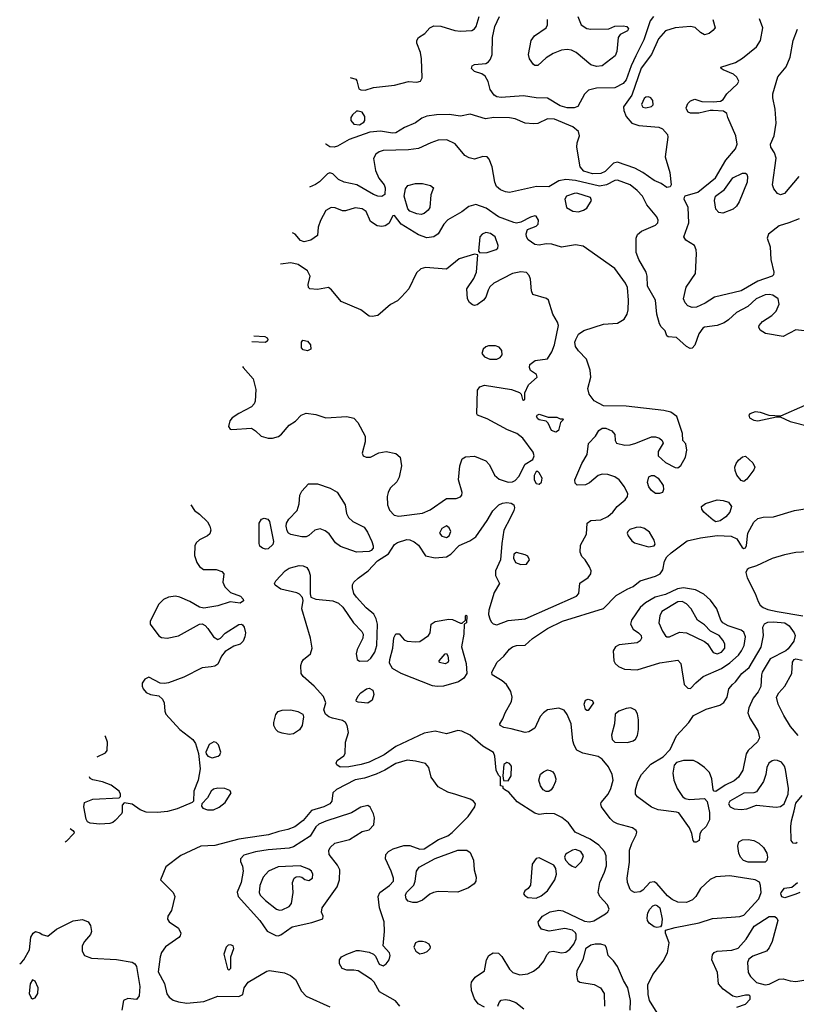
# Model space of a CAD drawing. Extents: x 1173079 to 1307053, y 522583 to 678478.
# Tile 50 of 256: x 1185634 to 1191168, y 572507 to 579523. Entities that reach past the tile are written whole.
import ezdxf

# ---------------------------------------------------------------- set-up
doc = ezdxf.new("R2010")
doc.units = 0

msp = doc.modelspace()

# ---------------------------------------------------------------- linework, layer by layer
at = {"layer": '0CON20XD'}
for points in [[(1190573.8, 579525), (1190590, 579465), (1190574.2, 579445), (1190546, 579425), (1190514.5, 579414.5), (1190485, 579430.6), (1190446.4, 579466.4), (1190415, 579474.5), (1190305, 579463.8), (1190235, 579442.5), (1190185, 579385.7), (1190135.6, 579274.4), (1190061.5, 579178.5), (1189994.9, 578985.1), (1189937.8, 578902.2), (1189938.8, 578875), (1189955, 578832.9), (1189995.3, 578785.3), (1190045, 578769.4), (1190188, 578758), (1190214.5, 578744.5), (1190250, 578705), (1190252.5, 578685), (1190234.5, 578544.5), (1190266.5, 578435), (1190277, 578347), (1190268.3, 578331.7), (1190245, 578326.2), (1190205, 578356), (1190155, 578376.7), (1190075, 578433.6), (1190017.1, 578465), (1189895, 578507.3), (1189865, 578500), (1189805, 578440.9), (1189775, 578425.8), (1189715, 578424.3), (1189655, 578444.7), (1189627.5, 578475), (1189603.5, 578615), (1189606.5, 578645), (1189623.5, 578695), (1189616.5, 578725), (1189575, 578758.9), (1189445, 578813.5), (1189395, 578815.3), (1189325, 578783.8), (1189295, 578780), (1189235, 578784.6), (1189165, 578816.1), (1189125.4, 578824.6), (1189013.5, 578826.5), (1188953.3, 578816.7), (1188845, 578850), (1188775.6, 578834.4), (1188695, 578846.9), (1188605, 578845.6), (1188534.5, 578835.5), (1188499.8, 578820.2), (1188455, 578788.5), (1188375.4, 578754.6), (1188315, 578716.9), (1188290, 578715), (1188205, 578729.4), (1188128.3, 578721.7), (1187981.3, 578668.7), (1187898.8, 578621.2), (1187875, 578615.4), (1187845, 578617.7), (1187814.5, 578635), (1187813.1, 578637.1)], [(1187989.7, 579111.3), (1188028.3, 579098.3), (1188037, 579087), (1188050, 579030), (1188065, 579022.5), (1188095, 579020), (1188155, 579038.8), (1188305, 579055.5), (1188405, 579082.9), (1188465, 579076.9), (1188490, 579085), (1188502.1, 579107.9), (1188496.2, 579245), (1188489.5, 579289.5), (1188463.6, 579355), (1188463.3, 579375), (1188474.6, 579395.4), (1188521.4, 579425), (1188557.5, 579465), (1188585, 579479.1), (1188635, 579477.1), (1188735.4, 579445.4), (1188775, 579440.4), (1188855, 579446.2), (1188875, 579457.8), (1188887.1, 579475), (1188907.9, 579545)], [(1190149.5, 579545), (1190125.7, 579514.3), (1190081.7, 579378.3), (1190025, 579264.5), (1189991.9, 579195), (1189956.4, 579093.6), (1189935, 579067.8), (1189875, 579037.1), (1189745, 579035.3), (1189688.3, 579021.7), (1189658.3, 578991.7), (1189610.8, 578905), (1189585, 578895.5), (1189534.5, 578895.5), (1189485, 578910), (1189395, 578964.4), (1189315, 578967.1), (1189225, 578980), (1189065, 578968.5), (1189035, 578973.2), (1189014.4, 578985), (1188987.1, 579025), (1188972.5, 579082.5), (1188950.3, 579120.3), (1188927.9, 579137.9), (1188874.6, 579154.6), (1188852.9, 579175), (1188859.2, 579195), (1188875, 579204.4), (1188955, 579210), (1188975, 579222.5), (1188988.9, 579241.1), (1189001.1, 579275), (1189002.5, 579395), (1189019.7, 579475), (1189053.6, 579546.4)], [(1189745, 579189.4), (1189705, 579201.4), (1189598.8, 579288.8), (1189565, 579306.7), (1189535, 579311.2), (1189495, 579305.4), (1189435, 579281.2), (1189385, 579250.5), (1189325, 579197.5), (1189305.8, 579195.8), (1189294.6, 579204.6), (1189265.6, 579245), (1189260, 579275), (1189278.1, 579375), (1189302.2, 579407.8), (1189386.7, 579465), (1189396.2, 579485), (1189396.2, 579525)], [(1189611.1, 579545), (1189635.5, 579485.5), (1189675, 579460), (1189705, 579455.6), (1189831.7, 579458.3), (1189875, 579476), (1189935, 579480), (1189960, 579475), (1189971.7, 579458.3), (1189965, 579444.3), (1189912.9, 579417.1), (1189898, 579395), (1189890, 579295), (1189877.5, 579265), (1189785, 579194.3), (1189745, 579189.4)], [(1190455.8, 577475), (1190425, 577472), (1190395, 577484.6), (1190375.5, 577505), (1190363.6, 577535), (1190383.1, 577616.9), (1190449.1, 577715), (1190457.5, 577855), (1190455, 577882.5), (1190443, 577913), (1190380.9, 577950.9), (1190367.5, 577975), (1190401.1, 578075), (1190397.1, 578185), (1190370, 578245), (1190370.7, 578259.3), (1190375, 578266.7), (1190466, 578294), (1190592.8, 578397.2), (1190667, 578523), (1190735, 578601.9), (1190746, 578635), (1190736.9, 578695), (1190680, 578825), (1190673.8, 578855), (1190650, 578870), (1190575.8, 578875.8), (1190555, 578876.2), (1190473, 578857), (1190415, 578856.7), (1190397.5, 578865), (1190386.2, 578885), (1190383.8, 578895), (1190394.3, 578925.7), (1190414.3, 578945.7), (1190445, 578956.2), (1190495, 578940), (1190575, 578938), (1190627.5, 578942.5), (1190645.9, 578954.1), (1190674, 578995), (1190750, 579065), (1190758.8, 579085), (1190744.3, 579114.3), (1190721.2, 579135), (1190647.5, 579165), (1190632.5, 579175), (1190630, 579185), (1190735, 579218.1), (1190785, 579249.4), (1190885, 579328.5), (1190911.8, 579375), (1190930.5, 579465), (1190905, 579527.8)], [(1191185.3, 578404.7), (1191085, 578284.4), (1191055.8, 578275.8), (1191033.3, 578285), (1191007.9, 578317.9), (1190998.6, 578345), (1191024.3, 578535), (1191013.4, 578573.4), (1190986.2, 578615), (1190983.8, 578635), (1191010.8, 578695), (1191025.6, 578785.6), (1191016.4, 578885), (1191001.1, 578965), (1191001.9, 578995), (1191036.7, 579115), (1191095, 579187.1), (1191125.4, 579255), (1191145.5, 579375), (1191175.7, 579455.7)], [(1190095, 578894.6), (1190136.7, 578905), (1190148, 578915), (1190145, 578947.5), (1190132.5, 578965), (1190115, 578973.3), (1190095, 578971.2), (1190085, 578961.2), (1190065, 578917.5), (1190075, 578898.6), (1190095, 578894.6)], [(1188055, 578772.5), (1188087.3, 578792.7), (1188093.8, 578805), (1188093.9, 578833.9), (1188074.1, 578864.1), (1188045, 578872), (1188035, 578870), (1188005, 578843.8), (1187994.3, 578825), (1187992.5, 578805), (1188015, 578778), (1188055, 578772.5)], [(1191265, 577300.9), (1191165, 577312.5), (1191075, 577265.6), (1190947.6, 577287.6), (1190910.7, 577310.7), (1190900.9, 577330.9), (1190902.9, 577345), (1190928.1, 577371.9), (1190994.6, 577415.4), (1191023.8, 577446.2), (1191045.6, 577495), (1191038.1, 577535), (1191000.6, 577560.6), (1190975, 577565.8), (1190945, 577562.4), (1190881.1, 577535), (1190821.6, 577478.4), (1190742.6, 577437.4), (1190685, 577383.8), (1190655, 577363.8), (1190605, 577344.2), (1190515, 577332.5), (1190501.2, 577325), (1190474.4, 577285.6), (1190445.6, 577204.4), (1190425, 577182.5), (1190410.7, 577180.7), (1190385, 577193.3), (1190315, 577257.5), (1190255, 577262.5), (1190245, 577270), (1190232.5, 577305), (1190204.2, 577334.2), (1190194, 577355), (1190173.1, 577425), (1190163.5, 577525), (1190108.1, 577625), (1190105.6, 577695), (1190098.1, 577725), (1190045.8, 577815), (1190027.1, 577865), (1190027.1, 577965), (1190036.8, 577993.2), (1190064.5, 578015.5), (1190165, 578058.6), (1190180.8, 578075), (1190184.2, 578095), (1190175, 578118.8), (1190103.8, 578203.8), (1190072.1, 578265), (1190035, 578304.6), (1189985, 578347.3), (1189895, 578379.7), (1189875, 578377.8), (1189814.5, 578345.5), (1189765, 578337.2), (1189595, 578378.1), (1189525.3, 578384.7), (1189475, 578374.7), (1189405, 578332.3), (1189316.1, 578333.9), (1189125, 578292.5), (1189095, 578296.5), (1189060.2, 578310.2), (1189032.1, 578335), (1189020.7, 578365), (1189001.1, 578475), (1188979.2, 578529.2), (1188965, 578546.5), (1188935, 578549.1), (1188875, 578528.1), (1188837.4, 578537.4), (1188805, 578555.8), (1188737.9, 578637.9), (1188677.6, 578667.6), (1188615, 578663.6), (1188564.2, 578645), (1188475, 578605.3), (1188405, 578595.8), (1188225, 578591.9), (1188195, 578582), (1188172.7, 578565), (1188155.4, 578534.6), (1188169.1, 578449.2), (1188192.5, 578392.5), (1188231.9, 578345), (1188238.6, 578325), (1188235, 578277.5), (1188215, 578263.5), (1188185, 578264.6), (1188155, 578277.8), (1188037.1, 578347.1), (1187945, 578365.6), (1187906.2, 578385), (1187865, 578423.8), (1187845, 578431.2), (1187826.7, 578425), (1187771.4, 578368.6), (1187741.3, 578348.7), (1187698.6, 578329.9)], [(1190645, 578143.6), (1190615, 578148.9), (1190595, 578172.5), (1190584.2, 578235), (1190591.8, 578265), (1190656.1, 578313.9), (1190715, 578395.6), (1190785, 578428.8), (1190805, 578430), (1190815, 578422.5), (1190820, 578405), (1190817.5, 578365), (1190761.9, 578225), (1190742.9, 578195), (1190718.1, 578171.9), (1190645, 578143.6)], [(1188495, 578135.5), (1188465, 578138.8), (1188415, 578159.6), (1188400.7, 578175), (1188374.5, 578265), (1188382.7, 578317.3), (1188398.9, 578341.1), (1188455.4, 578354.6), (1188504.6, 578354.6), (1188560.9, 578340.9), (1188582.5, 578325), (1188564.2, 578275.8), (1188557.1, 578185), (1188544.3, 578165), (1188515, 578141.1), (1188495, 578135.5)], [(1189615, 578153.3), (1189652.5, 578165), (1189675, 578180), (1189708, 578235), (1189702, 578255), (1189605, 578285.8), (1189585, 578284.7), (1189531.4, 578265), (1189518.1, 578245), (1189531.2, 578185), (1189575, 578159.4), (1189615, 578153.3)], [(1189875, 576567.5), (1189876.7, 576525), (1189887.5, 576505), (1189945, 576491.5), (1189985, 576494), (1190023.8, 576505), (1190135, 576550.4), (1190165, 576551.8), (1190192.1, 576542.1), (1190212.5, 576525), (1190219.2, 576505), (1190182.7, 576445), (1190183.2, 576415), (1190235, 576366.7), (1190305, 576332.5), (1190325, 576329.4), (1190345, 576347.1), (1190377.3, 576405), (1190386.8, 576456.8), (1190381.7, 576501.7), (1190360, 576525), (1190356.7, 576575), (1190315.6, 576695), (1190275, 576725.4), (1190225, 576739.2), (1189955, 576768.7), (1189795, 576772.2), (1189727.9, 576807.9), (1189691.9, 576855), (1189681.9, 576895), (1189702.9, 576975), (1189698, 577025), (1189673.6, 577103.6), (1189615, 577163.3), (1189594, 577195), (1189590.8, 577225), (1189595.8, 577245), (1189615, 577281.2), (1189655, 577308), (1189795, 577352.5), (1189895, 577360.9), (1189940.9, 577389.1), (1189961.8, 577425), (1189969.1, 577455), (1189971.2, 577525), (1189964.1, 577615), (1189950.3, 577645), (1189875, 577749.5), (1189648.3, 577908.3), (1189595, 577917.5), (1189495, 577901.5), (1189425, 577923.5), (1189384.6, 577925.4), (1189335, 577915.6), (1189305, 577921.4), (1189256.2, 577955), (1189246, 577975), (1189242.3, 577997.7), (1189252.3, 578027.7), (1189315, 578052), (1189327.5, 578065), (1189330, 578095), (1189315, 578123.3), (1189305, 578126.2), (1189275, 578116), (1189205, 578080), (1189175, 578074.2), (1189155, 578077.1), (1189045, 578118.5), (1188959.1, 578179.1), (1188885, 578206.9), (1188835, 578191.3), (1188785, 578153.1), (1188685, 578097.5), (1188656.5, 578065), (1188615, 577997.1), (1188584.6, 577975.4), (1188535, 577969.5), (1188475, 577990.4), (1188352.2, 578065), (1188305, 578126.7), (1188293.3, 578125), (1188265, 578070.8), (1188238.8, 578055), (1188215, 578050), (1188182, 578055), (1188134, 578085), (1188104, 578155), (1188073.3, 578175), (1188025, 578183.1), (1187955, 578160), (1187935, 578160), (1187882.6, 578182.6), (1187852.5, 578185), (1187816.3, 578163.7), (1187777, 578093), (1187760, 578045), (1187755.6, 577984.4), (1187707.4, 577952.6), (1187660.9, 577940.9), (1187635, 577949.2), (1187595.8, 577995), (1187577.3, 578004.5)], [(1191188, 578105), (1191115.3, 578074.7), (1191045, 578053.8), (1190969.2, 577995), (1190961.4, 577965), (1190981.2, 577905), (1190985.4, 577815), (1191008.5, 577725), (1191005.6, 577705), (1190995.7, 577695), (1190895, 577660.9), (1190775, 577590), (1190585.3, 577544.7), (1190517.8, 577502.2), (1190455.8, 577475)], [(1188912.5, 577862.5), (1188965, 577862.9), (1189028.8, 577885), (1189040, 577895), (1189044.2, 577915), (1189021.4, 577975), (1188989.3, 577999.3), (1188955, 578007.1), (1188930, 577995), (1188913.3, 577975), (1188902.5, 577872.5), (1188912.5, 577862.5)], [(1187222.3, 577052.6), (1187226.4, 577045), (1187298.1, 576965), (1187316.8, 576886.8), (1187312.9, 576805), (1187304.3, 576785), (1187285.8, 576765), (1187195, 576718), (1187147.5, 576685), (1187132, 576665), (1187120.8, 576625), (1187133.3, 576605), (1187145, 576602), (1187285, 576611.4), (1187315, 576592.9), (1187354.7, 576554.7), (1187405, 576540), (1187435, 576540.5), (1187477.2, 576552.8), (1187499.8, 576570.2), (1187555, 576634.4), (1187598.8, 576661.2), (1187640.8, 576705), (1187675, 576720), (1187745, 576710), (1187815, 576686.9), (1187965, 576695.6), (1188014.1, 576684.1), (1188042.3, 576652.3), (1188096.2, 576555), (1188095.9, 576515.9), (1188074.3, 576435), (1188082, 576415), (1188102.5, 576405), (1188134.6, 576405.4), (1188192.9, 576437.1), (1188245, 576447.3), (1188315, 576432.9), (1188345.5, 576405.5), (1188354, 576344), (1188337.4, 576262.6), (1188320.4, 576229.6), (1188274.1, 576185.9), (1188258.8, 576155), (1188253.2, 576125), (1188254.6, 576065), (1188268.8, 576028.8), (1188302.7, 575992.7), (1188335, 575984.6), (1188505, 576006.9), (1188559.3, 576030.7), (1188675, 576112.4), (1188745, 576111.1), (1188775, 576122.2), (1188784.5, 576135), (1188787.5, 576155), (1188760.9, 576245), (1188769.6, 576345), (1188786.4, 576393.6), (1188811.1, 576408.9), (1188875, 576413.2), (1188955, 576380.6), (1188981.4, 576351.4), (1189016.6, 576276.6), (1189049.7, 576249.7), (1189115, 576228.4), (1189145, 576230.7), (1189165, 576239.6), (1189191.7, 576268.3), (1189235, 576355.6), (1189291.2, 576388.8), (1189300.6, 576415), (1189292, 576442), (1189220.3, 576540.3), (1189176.1, 576573.9), (1189110.7, 576600.7), (1188965, 576679.6), (1188896.2, 576705), (1188890.8, 576715), (1188895.8, 576884.2), (1188912.2, 576907.8), (1188945, 576917.8), (1189137.6, 576887.6), (1189196.1, 576866.1), (1189207.5, 576855), (1189217, 576817), (1189225, 576812.5), (1189233, 576817), (1189232.5, 576865), (1189258.8, 576921.2), (1189321.2, 576975), (1189316.7, 576995), (1189273.9, 577023.9), (1189266.2, 577045), (1189268.8, 577065), (1189306.6, 577093.4), (1189395, 577107.5), (1189425, 577155.7), (1189444.8, 577205.2), (1189473.8, 577345), (1189467.1, 577367.1), (1189432.5, 577425), (1189401.2, 577525), (1189387.3, 577537.3), (1189291.2, 577565), (1189280.3, 577590.3), (1189274.4, 577675), (1189265, 577700), (1189245, 577720.8), (1189205, 577725.6), (1189145, 577714.3), (1189013.4, 577646.6), (1188985, 577620), (1188971.2, 577595), (1188956.7, 577545), (1188938.8, 577525), (1188895, 577490), (1188875, 577486), (1188860.3, 577490.3), (1188838.3, 577508.3), (1188824, 577535), (1188820, 577605), (1188870.9, 577679.1), (1188889.2, 577725), (1188897.5, 577847.5), (1188875, 577853.3), (1188765, 577817.8), (1188675, 577744.4), (1188525, 577756.5), (1188492.4, 577747.6), (1188460.5, 577719.5), (1188406.2, 577605), (1188355, 577548.1), (1188325, 577520.6), (1188275.9, 577494.1), (1188185, 577416), (1188145, 577407.1), (1188125, 577410), (1188065.3, 577455.3), (1187925, 577513.8), (1187855, 577598.6), (1187835, 577614.2), (1187755, 577600), (1187702.5, 577605), (1187692.5, 577615), (1187690, 577635), (1187704.2, 577695), (1187684.5, 577734.5), (1187618.5, 577778.5), (1187565, 577790.8), (1187493.5, 577779.8)], [(1187303.2, 577269.5), (1187380, 577265), (1187397.5, 577255), (1187402.5, 577245), (1187400, 577235), (1187385, 577223.3), (1187288, 577228.6)], [(1187685, 577163.8), (1187655, 577170), (1187642.5, 577185), (1187642.5, 577225), (1187651.2, 577238.8), (1187685, 577233.3), (1187706.2, 577205), (1187707.5, 577175), (1187685, 577163.8)], [(1189035, 577102.9), (1189058, 577115), (1189072.9, 577135), (1189070.6, 577165), (1189050.7, 577190.7), (1189025, 577198.9), (1188975, 577198.9), (1188955, 577191.9), (1188935.7, 577175), (1188927.1, 577145), (1188945, 577120.6), (1188985, 577104.4), (1189035, 577102.9)], [(1191228, 576775), (1191055, 576697.5), (1190975, 576703.3), (1190913.3, 576725), (1190875, 576728.8), (1190836.4, 576713.6), (1190829.2, 576705), (1190835.5, 576685.5), (1190865, 576669.1), (1190895, 576665.5), (1191027, 576693), (1191053, 576693), (1191125, 576660.6), (1191265, 576623.8)], [(1189455, 576583.3), (1189423.3, 576595), (1189398.8, 576648.8), (1189385, 576662.5), (1189335, 576672.9), (1189325, 576680), (1189316, 576695), (1189320.8, 576705), (1189335, 576711.4), (1189400.7, 576690.7), (1189460.7, 576690.7), (1189485, 576680), (1189505, 576680), (1189510, 576675), (1189488.3, 576651.7), (1189472.5, 576595), (1189455, 576583.3)], [(1188946.5, 572486.5), (1188900.9, 572510.9), (1188875.6, 572545.6), (1188854.4, 572605), (1188850, 572645), (1188854.6, 572665.4), (1188879.5, 572700.5), (1188946.9, 572745), (1188961.4, 572825), (1188976, 572855), (1189007.5, 572875), (1189045, 572871.5), (1189069.1, 572849.1), (1189125, 572758.5), (1189148.1, 572735), (1189197.6, 572717.6), (1189255, 572723.8), (1189296.2, 572743.8), (1189335, 572774.4), (1189370, 572815), (1189390.8, 572859.2), (1189409.1, 572880.9), (1189435, 572885.8), (1189495, 572873.1), (1189525, 572878.6), (1189555, 572899.2), (1189582.5, 572935), (1189598.8, 572975), (1189600, 573005), (1189595, 573017.5), (1189572.5, 573035), (1189517.4, 573047.4), (1189407.9, 573027.9), (1189352.7, 573042.7), (1189332.1, 573072.1), (1189328.1, 573095), (1189358.9, 573135), (1189415, 573166.9), (1189475, 573177.1), (1189505, 573173.5), (1189659.7, 573099.7), (1189695, 573094), (1189725, 573101.4), (1189807.8, 573152.2), (1189825, 573166), (1189834.3, 573185), (1189823.1, 573215), (1189768.5, 573275), (1189755.5, 573305), (1189767.1, 573375), (1189802.1, 573447.9), (1189815.3, 573494.7), (1189814.1, 573564.1), (1189802.3, 573595), (1189760.3, 573640.3), (1189700, 573685), (1189591.9, 573735), (1189545, 573799.2), (1189497.2, 573837.2), (1189445, 573865.6), (1189385, 573866.5), (1189335, 573860), (1189305, 573868.1), (1189180, 573950), (1189119.5, 574019.5), (1189090, 574035), (1189080, 574045), (1189078.3, 574058.3), (1189060, 574065), (1189060, 574125), (1189045, 574140), (1189030, 574175), (1189020, 574275), (1189010.3, 574300.3), (1188935, 574347.5), (1188845, 574425.5), (1188785, 574454.4), (1188755, 574457.8), (1188675.5, 574434.5), (1188595, 574453.1), (1188515, 574438.9), (1188315.3, 574344.7), (1188230, 574285), (1188125, 574232.5), (1188066.7, 574215), (1187979.6, 574200.4), (1187916.9, 574196.9), (1187893, 574213), (1187888, 574225), (1187896.2, 574245), (1187942.7, 574277.3), (1187954, 574295), (1187956.2, 574375), (1187976.7, 574445), (1187968.1, 574495), (1187955, 574514.2), (1187935, 574528.9), (1187864, 574546), (1187836.6, 574556.6), (1187812, 574575), (1187800, 574605), (1187815.8, 574655.8), (1187799.7, 574699.7), (1187733.3, 574775), (1187653.8, 574843.8), (1187639.2, 574865), (1187637.7, 574922.3), (1187643.8, 574945), (1187655.8, 574964.2), (1187706.3, 575003.7), (1187718.9, 575045), (1187706.2, 575116.2), (1187643.3, 575325), (1187654.2, 575385), (1187650, 575405), (1187628.5, 575428.5), (1187609.2, 575439.2), (1187495, 575465.5), (1187454, 575494), (1187450, 575505), (1187459.2, 575525), (1187525.6, 575595), (1187554.3, 575615), (1187625, 575634.7), (1187655, 575631.6), (1187679, 575619), (1187695.2, 575595.2), (1187702.8, 575565), (1187702.9, 575432.9), (1187709.2, 575409.2), (1187744.6, 575394.6), (1187865, 575382.3), (1187905.4, 575365.4), (1187936.9, 575336.9), (1188011.5, 575225), (1188073.1, 575163.1), (1188080.5, 575145), (1188079.3, 575115), (1188038.5, 575035), (1188032.2, 575005), (1188038, 574965), (1188055, 574951.2), (1188115, 574955.6), (1188135, 574973.3), (1188165, 575015.6), (1188178.9, 575065), (1188183.2, 575215), (1188174.7, 575254.7), (1188157.6, 575287.6), (1188102.2, 575332.2), (1188035, 575408.1), (1188015, 575433.3), (1188004.7, 575474.7), (1188004.7, 575495), (1188014, 575515), (1188045, 575544.6), (1188118.1, 575595), (1188183.6, 575666.4), (1188262, 575718), (1188305, 575782.5), (1188325, 575798.9), (1188391.7, 575818.3), (1188415, 575816.7), (1188445, 575802.9), (1188475, 575778), (1188525, 575703.3), (1188595, 575688.6), (1188674.5, 575695.5), (1188705, 575715.5), (1188765, 575776.4), (1188841.4, 575808.6), (1188885, 575837.5), (1188965, 575953.8), (1189005, 576023.8), (1189048.8, 576065), (1189075, 576077.8), (1189105, 576082.7), (1189135, 576079.1), (1189156, 576066), (1189160.5, 576045), (1189155.6, 576025.6), (1189128.9, 575971.1), (1189084.1, 575885.9), (1189068.5, 575791.5), (1189060.2, 575675), (1189024.6, 575595), (1189025, 575563.8), (1189054, 575505), (1189015, 575441.4), (1188976.2, 575315), (1188974.5, 575285), (1188983, 575253), (1188992.7, 575232.7), (1189008.6, 575218.6), (1189035, 575211.4), (1189115, 575242), (1189235, 575253.3), (1189601.2, 575415), (1189618, 575435), (1189625, 575507.5), (1189685, 575548.6), (1189703.3, 575575), (1189705.4, 575595), (1189695.4, 575625.4), (1189663.3, 575675), (1189638.8, 575698.8), (1189627.7, 575727.7), (1189630.7, 575779.3), (1189673.6, 575856.4), (1189677.5, 575935), (1189703.3, 575955), (1189775, 575959.2), (1189825, 575983.1), (1189860, 576015), (1189891.2, 576055), (1189948.3, 576101.7), (1189964.7, 576125), (1189968, 576145), (1189944.8, 576194.8), (1189905, 576244.7), (1189875, 576265.9), (1189825, 576281.8), (1189785, 576285.3), (1189755, 576275.4), (1189695, 576223.1), (1189665, 576208.5), (1189605.7, 576205.7), (1189591.3, 576221.3), (1189589.4, 576245), (1189639.2, 576360.8), (1189677.1, 576425), (1189687, 576503), (1189736.2, 576555), (1189760, 576595), (1189785, 576612), (1189811.2, 576611.2), (1189852.3, 576592.3), (1189875, 576567.5)], [(1190795, 576232.2), (1190775, 576240.6), (1190745, 576278.1), (1190731.3, 576311.3), (1190728.9, 576335), (1190738.7, 576361.3), (1190756.6, 576383.4), (1190785, 576407.5), (1190805, 576411.8), (1190858.2, 576365), (1190872.9, 576335), (1190864.6, 576315), (1190815, 576248.5), (1190795, 576232.2)], [(1189335, 576213.5), (1189352.4, 576227.6), (1189356.9, 576255), (1189335, 576294), (1189325, 576303.8), (1189315, 576303.3), (1189300, 576275), (1189300, 576245), (1189315, 576217.1), (1189335, 576213.5)], [(1190193.9, 576146.1), (1190165, 576147.5), (1190135, 576169.2), (1190117.1, 576195), (1190108.6, 576225), (1190116.2, 576265), (1190135, 576275.6), (1190155, 576275.5), (1190183.1, 576255), (1190219.2, 576205), (1190221.2, 576175), (1190215, 576153.3), (1190193.9, 576146.1)], [(1188035, 575729.6), (1187918.9, 575768.9), (1187884.2, 575795), (1187839.1, 575859.1), (1187810.3, 575880.3), (1187775, 575894.4), (1187736, 575885), (1187695, 575846.7), (1187675, 575837.9), (1187645, 575837.1), (1187565, 575854.5), (1187549.2, 575865), (1187540.3, 575880.3), (1187533.2, 575913.2), (1187535.7, 575935), (1187551.4, 575965), (1187610.5, 576025), (1187624.4, 576074.4), (1187629.4, 576135), (1187645, 576164), (1187692.5, 576215), (1187755, 576216.9), (1187846, 576185), (1187895.9, 576155.9), (1187953.1, 576065), (1187963.1, 576005), (1187977.1, 575975), (1188008.3, 575948.3), (1188087.6, 575907.6), (1188112.5, 575872.5), (1188144.1, 575804.1), (1188153.6, 575775), (1188151.7, 575758.3), (1188139.5, 575740.5), (1188125, 575733.1), (1188035, 575729.6)], [(1186854.1, 576065.1), (1186878.8, 576025), (1186915, 576000), (1186971.2, 575945), (1186988.8, 575915), (1186996.2, 575885), (1186989.5, 575860.5), (1186972.5, 575845), (1186915, 575817.5), (1186890.8, 575795), (1186881.9, 575775), (1186880.6, 575705), (1186895.7, 575655), (1186915, 575626.2), (1186944.2, 575604.2), (1187035, 575605.6), (1187075, 575592), (1187087.5, 575575), (1187080.4, 575515), (1187095, 575482.7), (1187135, 575441.8), (1187206.2, 575415), (1187226.7, 575395), (1187228.3, 575381.7), (1187205, 575366.2), (1187134.5, 575374.5), (1187045, 575346.8), (1186945, 575330.8), (1186915, 575336.2), (1186846.5, 575376.5), (1186775, 575408.8), (1186745, 575415.5), (1186695, 575408.2), (1186657.6, 575392.4), (1186623.3, 575356.7), (1186563.5, 575235), (1186562.7, 575215), (1186625, 575132.9), (1186645, 575120.7), (1186685, 575115.3), (1186765, 575133.8), (1186915, 575215.7), (1186935, 575218), (1186955, 575207.1), (1186975, 575185.7), (1187015, 575125.8), (1187045, 575106.2), (1187065, 575116.2), (1187098.8, 575151.2), (1187195, 575213.1), (1187215, 575216.2), (1187221.9, 575211.9), (1187233.8, 575193.8), (1187242, 575155), (1187239.1, 575125), (1187226.2, 575093.8), (1187205, 575074.5), (1187160.2, 575059.8), (1187098.7, 575021.3), (1187071.4, 574988.6), (1187045, 574930), (1187025, 574916.7), (1186999.1, 574910.9), (1186935, 574904.4), (1186802.4, 574837.6), (1186695, 574798.2), (1186665, 574792.7), (1186635, 574796.2), (1186555, 574838.6), (1186525, 574824.2), (1186506.7, 574795), (1186505.5, 574775), (1186512.5, 574755), (1186535, 574729.6), (1186565, 574713.8), (1186624.4, 574704.4), (1186652.4, 574682.4), (1186664.4, 574655), (1186666.9, 574595), (1186674.4, 574575), (1186774.6, 574464.6), (1186868.6, 574395), (1186885.8, 574365), (1186907.5, 574295), (1186920, 574185), (1186904.6, 574105), (1186875.5, 574025), (1186873.3, 573955), (1186863.9, 573946.1), (1186755, 573899.5), (1186687.9, 573882.1), (1186615, 573873.1), (1186535, 573877.5), (1186492.3, 573892.3), (1186435, 573933.3), (1186378.3, 573941.7), (1186363, 573927), (1186363.6, 573876.4), (1186358.8, 573865), (1186315, 573816), (1186296.4, 573803.6), (1186275, 573794.4), (1186205, 573790), (1186135, 573797.5), (1186117.3, 573807.3), (1186107, 573827), (1186091.4, 573915), (1186096, 573945), (1186155, 573968.2), (1186341.7, 573978.3), (1186351.7, 573988.3), (1186353.3, 574005), (1186342.5, 574025), (1186285, 574069.2), (1186225, 574091.9), (1186155, 574107.5), (1186137.1, 574117.1), (1186131.4, 574127.8)], [(1190595, 575946), (1190575, 575956.2), (1190508, 576015), (1190494, 576035), (1190492.5, 576055), (1190521.2, 576075), (1190605, 576100.9), (1190648, 576098), (1190685.4, 576085.4), (1190705.4, 576055.4), (1190695.5, 576015), (1190665, 575980), (1190625, 575952), (1190595, 575946)], [(1190188.1, 572428.1), (1190122.1, 572535), (1190112.8, 572577.2), (1190110, 572645), (1190145, 572718.6), (1190219.6, 572815), (1190250.4, 572875), (1190261.8, 572945), (1190235.8, 573015), (1190236.7, 573035), (1190304.5, 573055.5), (1190475, 573087.5), (1190570.8, 573119.2), (1190705, 573128.5), (1190765, 573132.1), (1190795, 573142.1), (1190900.7, 573259.3), (1190916.7, 573305), (1190912.7, 573355), (1190905, 573376.5), (1190875, 573395.3), (1190695, 573422.6), (1190593.8, 573416.2), (1190554, 573396), (1190485, 573331.9), (1190451.9, 573275), (1190429.3, 573250.7), (1190385, 573232.9), (1190325, 573234.3), (1190283.4, 573253.4), (1190250.3, 573280.3), (1190175, 573368.6), (1190155, 573381.1), (1190124, 573375), (1190075, 573320), (1190055, 573308), (1190015, 573304.2), (1189993.3, 573315), (1189983.8, 573325), (1189965.8, 573375), (1189963.2, 573406.8), (1189980.5, 573519.5), (1189980, 573605), (1189995, 573652.5), (1190028, 573715), (1190032, 573735), (1190026.6, 573746.6), (1190000, 573765), (1189895, 573792.7), (1189866.4, 573806.4), (1189841.2, 573831.2), (1189780, 573915), (1189774.6, 573935), (1189777.9, 573945), (1189828.2, 574005), (1189847.5, 574045), (1189862.1, 574105), (1189856.5, 574145), (1189828.8, 574198.8), (1189783.8, 574255), (1189755, 574271.9), (1189647.4, 574297.4), (1189605, 574317.1), (1189585, 574353.1), (1189576.1, 574385), (1189564, 574505), (1189535, 574572.1), (1189513.2, 574603.3), (1189475, 574616.8), (1189394.2, 574605), (1189365.4, 574584.6), (1189342.8, 574557.2), (1189303.8, 574475), (1189262.4, 574447.6), (1189235, 574444.5), (1189135, 574469.3), (1189085, 574479.5), (1189058, 574495), (1189056, 574505), (1189077.8, 574542.2), (1189092.9, 574585), (1189138.9, 574665), (1189144.4, 574695), (1189134.4, 574735), (1189102.9, 574785), (1189071.7, 574811.7), (1189000.8, 574855), (1188998.6, 574875), (1189037.1, 574945), (1189085, 574987.1), (1189125, 575038), (1189145.8, 575054.2), (1189175, 575064), (1189235, 575066.9), (1189287.4, 575112.6), (1189396.2, 575183.8), (1189503.1, 575236.9), (1189793.4, 575326.6), (1189885, 575421.2), (1189963.8, 575466.2), (1190005.3, 575484.7), (1190056.1, 575523.9), (1190165, 575556.7), (1190198.2, 575575), (1190217.7, 575602.3), (1190229.2, 575665), (1190246.4, 575695), (1190276, 575724), (1190391.1, 575808.9), (1190485, 575831.8), (1190605, 575847.9), (1190702.8, 575842.8), (1190744, 575824), (1190783.1, 575763.1), (1190795, 575755.8), (1190805, 575760), (1190813, 575777), (1190821.6, 575865), (1190865, 575941.8), (1190895, 575968.8), (1190932.1, 575977.9), (1191005, 575981.8), (1191155, 576025.4), (1191245, 576040)], [(1187385, 575749.2), (1187365, 575756.2), (1187345, 575772.5), (1187340.5, 575790.5), (1187341.2, 575935), (1187356.1, 575963.9), (1187375, 575971.2), (1187402.5, 575965), (1187415, 575947.5), (1187442, 575805), (1187436.8, 575783.2), (1187405, 575752.5), (1187385, 575749.2)], [(1188675, 575832.8), (1188695.3, 575845), (1188705.8, 575875), (1188695, 575901.9), (1188675, 575915.5), (1188642.1, 575897.9), (1188624.4, 575865), (1188643.2, 575843.2), (1188675, 575832.8)], [(1190115, 575767.8), (1190155, 575773.5), (1190163.1, 575785), (1190155, 575813.8), (1190121.7, 575871.7), (1190087, 575897), (1190055, 575907.5), (1190025.8, 575905.8), (1189980.7, 575889.3), (1189967.1, 575875), (1189963.6, 575865), (1189969.4, 575845), (1189995, 575810), (1190015, 575794.3), (1190115, 575767.8)], [(1189205, 575640), (1189245, 575643.1), (1189265.7, 575675), (1189255, 575699.4), (1189235, 575710.5), (1189175, 575726.9), (1189155.8, 575715), (1189152.1, 575685), (1189166, 575655), (1189205, 575640)], [(1191245, 575731.1), (1191165, 575725.6), (1191085, 575710), (1190995, 575683.9), (1190885, 575630.9), (1190833.3, 575615), (1190818.8, 575605), (1190809.2, 575585), (1190817, 575547), (1190874.3, 575435), (1190896.4, 575376.4), (1190911.4, 575351.4), (1190930.8, 575335), (1190965, 575320), (1191032, 575305), (1191214.1, 575274.1)], [(1190415, 574757.5), (1190451.7, 574798.3), (1190505, 574841.8), (1190635, 574899.1), (1190695, 574941.2), (1190755.2, 574994.8), (1190778.2, 575025), (1190796.9, 575065), (1190805.9, 575125), (1190795, 575158.9), (1190774.1, 575174.1), (1190682.9, 575205), (1190645.5, 575225), (1190630.9, 575245), (1190602.5, 575325), (1190555.8, 575385.8), (1190509.4, 575429.4), (1190450.3, 575460.3), (1190365, 575474.8), (1190321.2, 575468.8), (1190235, 575426.2), (1190162.2, 575407.8), (1190092.4, 575367.6), (1190055.8, 575334.2), (1189992.5, 575245), (1189985.6, 575215), (1190005, 575179.2), (1190044.6, 575154.6), (1190061.4, 575135), (1190064, 575115), (1190055, 575096.7), (1190035, 575082), (1189905, 575067.5), (1189880, 575055), (1189864, 575025), (1189867.5, 574955), (1189876.2, 574935), (1189901.2, 574915), (1189944.6, 574894.6), (1190035, 574891.5), (1190195, 574939.5), (1190325, 574958.6), (1190345.6, 574935), (1190368, 574785), (1190395, 574760), (1190415, 574757.5)], [(1190605, 575003.4), (1190635, 575015.4), (1190658.9, 575045), (1190658.9, 575075), (1190645, 575102.9), (1190618.5, 575135), (1190555.7, 575165.7), (1190515, 575210.8), (1190464.5, 575244.5), (1190418.9, 575325), (1190385, 575361.8), (1190355, 575376.8), (1190325, 575375.9), (1190210.5, 575305), (1190195.4, 575275), (1190189.6, 575225), (1190214, 575165), (1190235, 575133.3), (1190245, 575126.7), (1190265, 575126.7), (1190335, 575160), (1190385, 575154), (1190515, 575093.3), (1190535.3, 575075.3), (1190576.5, 575015), (1190605, 575003.4)], [(1188608.3, 574771.7), (1188575, 574776.7), (1188352, 574865), (1188291.1, 574901.1), (1188268.6, 574938.6), (1188270.4, 574965), (1188293.1, 575045), (1188300.5, 575119.5), (1188315, 575147.1), (1188337.2, 575147.2), (1188374.6, 575104.6), (1188394.6, 575094.6), (1188455, 575089.4), (1188485, 575093.1), (1188548, 575135), (1188558, 575155), (1188566, 575215), (1188595.5, 575234.5), (1188691.5, 575251.5), (1188718, 575248), (1188775, 575222.5), (1188787.5, 575222.5), (1188810, 575245), (1188810, 575275), (1188815, 575280), (1188820, 575275), (1188817.5, 575225), (1188800, 575215), (1188798.6, 575145), (1188782, 575055), (1188814.7, 574935), (1188820, 574865), (1188799.4, 574830.6), (1188760, 574805), (1188655, 574774.5), (1188608.3, 574771.7)], [(1190455, 573662.5), (1190443.6, 573663.6), (1190432.5, 573675), (1190424.2, 573724.2), (1190408, 573765), (1190330.8, 573870.8), (1190315, 573877.5), (1190184, 573894), (1190135, 573912.5), (1190035.8, 573985), (1190021.4, 574005), (1190021.1, 574035), (1190039.5, 574095), (1190064.5, 574145), (1190131.5, 574218.5), (1190219.5, 574270.5), (1190268.1, 574321.9), (1190315, 574419.4), (1190401.1, 574515), (1190435.7, 574565), (1190525, 574611.2), (1190622, 574638), (1190652.4, 574657.6), (1190676, 574695), (1190688, 574755), (1190713.7, 574786.3), (1190735.5, 574804.5), (1190780, 574865), (1190833.1, 574906.9), (1190917.9, 575052.1), (1190934.5, 575135), (1190929.5, 575195), (1190941.2, 575218.8), (1190965, 575229.7), (1191005, 575233.3), (1191085.7, 575225), (1191116.9, 575205), (1191153.1, 575155), (1191160.5, 575135), (1191151.4, 575095), (1191109.7, 575040.3), (1191094.2, 575025.8), (1190981.9, 574968.1), (1190925.6, 574874.4), (1190919.2, 574855), (1190915, 574772.5), (1190895.7, 574734.3), (1190861.1, 574688.9), (1190830.9, 574619.1), (1190823.5, 574585), (1190837.5, 574545), (1190893.3, 574455), (1190905.5, 574405), (1190892.3, 574377.7), (1190825, 574315.6), (1190811.9, 574291.9), (1190787.1, 574175), (1190756.2, 574125), (1190725, 574099.6), (1190662.1, 574067.9), (1190595, 574022.5), (1190583.3, 574025), (1190575.8, 574035.8), (1190565.5, 574115), (1190548.8, 574158.8), (1190515, 574195.7), (1190465, 574230), (1190434.4, 574244.4), (1190365, 574245.6), (1190315, 574229.2), (1190298.1, 574211.9), (1190288.8, 574155), (1190295.4, 574105), (1190318.1, 574045), (1190356.8, 573986.8), (1190375, 573974.2), (1190407.3, 573967.3), (1190515, 573973.8), (1190532.4, 573952.4), (1190549.2, 573875), (1190548.3, 573821.7), (1190525, 573773.8), (1190489.3, 573740.7), (1190480.7, 573719.3), (1190476.7, 573675), (1190455, 573662.5)], [(1188665, 574932.9), (1188625, 574943.8), (1188623.8, 574955), (1188665, 575003.8), (1188675, 575005.8), (1188685, 574990), (1188689.1, 574955), (1188685, 574943.1), (1188665, 574932.9)], [(1191182.4, 574422.4), (1191127.3, 574487.3), (1191078.8, 574565), (1191038.2, 574645), (1191028.1, 574695), (1191043.8, 574726.2), (1191087.1, 574775), (1191136, 574865), (1191141.2, 574945), (1191152.5, 574965), (1191165, 574970), (1191210.3, 574960.3)], [(1188115, 574653.2), (1188045, 574659.2), (1188034, 574665), (1188031.2, 574675), (1188046, 574705), (1188065, 574725.8), (1188104.6, 574755.4), (1188125, 574760), (1188150.8, 574745), (1188157.8, 574715), (1188145.5, 574675), (1188115, 574653.2)], [(1189675, 574600), (1189665, 574607.5), (1189655.8, 574645), (1189665, 574673.8), (1189685, 574681.4), (1189713, 574673), (1189722, 574655), (1189685, 574601.2), (1189675, 574600)], [(1187555, 574429.1), (1187505, 574438.8), (1187475, 574449.5), (1187458.9, 574465), (1187445.5, 574495), (1187444.5, 574515), (1187458.9, 574571.1), (1187476.2, 574593.8), (1187505, 574603.5), (1187565, 574605.3), (1187614.7, 574594.7), (1187650.8, 574575), (1187655.8, 574555), (1187646.2, 574493.8), (1187626.6, 574463.4), (1187585, 574434.5), (1187555, 574429.1)], [(1189965, 574373.3), (1190005, 574384.2), (1190022.7, 574397.3), (1190037.3, 574422.7), (1190043.8, 574465), (1190043.8, 574535), (1190037.3, 574577.3), (1190022.7, 574602.7), (1189988.8, 574618.8), (1189955, 574614.4), (1189903.3, 574595), (1189877.1, 574575), (1189871.9, 574505), (1189852.2, 574425), (1189855.8, 574395), (1189875, 574375.8), (1189965, 574373.3)], [(1186185.1, 574271.6), (1186245, 574299.2), (1186258, 574315), (1186260, 574375), (1186245.8, 574415.8), (1186240.5, 574420)], [(1187005, 574264.4), (1187049.2, 574275), (1187060, 574285), (1187067.5, 574305), (1187050, 574355), (1187035, 574372), (1187017, 574377), (1186985, 574358.8), (1186961.2, 574305), (1186962.3, 574292.3), (1186974.4, 574274.4), (1187005, 574264.4)], [(1188343.5, 572493.5), (1188311.7, 572531.7), (1188197, 572597), (1188159.4, 572665), (1188140, 572685), (1188045, 572745.5), (1188015, 572751.2), (1187965, 572749.5), (1187931.7, 572761.7), (1187912.2, 572795), (1187911.8, 572825), (1187928.1, 572845), (1187964.2, 572865), (1188035, 572889.6), (1188055, 572890.8), (1188125, 572878.9), (1188155.6, 572865.6), (1188169.3, 572849.3), (1188195, 572794), (1188225, 572782), (1188245, 572796), (1188265.7, 572825), (1188274, 572855), (1188268.8, 572875), (1188224.2, 572924.2), (1188232.8, 573027.2), (1188231.8, 573095), (1188197.7, 573195), (1188187.8, 573275), (1188199.4, 573305), (1188269.5, 573355), (1188298.1, 573385), (1188298.1, 573405), (1188280.5, 573455), (1188241.5, 573545), (1188243.5, 573575), (1188261.1, 573595), (1188294.8, 573615.2), (1188371.2, 573638.8), (1188415, 573638.2), (1188485, 573611.8), (1188515, 573615.9), (1188619.4, 573680.6), (1188685, 573708.2), (1188715, 573730.8), (1188829.2, 573845), (1188877.5, 573915), (1188881.5, 573935), (1188867.8, 573955), (1188845, 573970), (1188741.2, 574001.2), (1188685, 574018.2), (1188616.2, 574056.2), (1188566.2, 574125), (1188548.8, 574195), (1188525, 574222), (1188455, 574240.4), (1188394.3, 574245.7), (1188315, 574224.1), (1188235, 574175.3), (1188175, 574147.6), (1188090.4, 574119.6), (1188025, 574106.2), (1187891, 574039), (1187864.5, 574015), (1187858.5, 573955), (1187845, 573936.5), (1187800, 573915), (1187712.6, 573887.4), (1187655, 573817.3), (1187595, 573772.5), (1187545, 573752), (1187480.6, 573739.4), (1187406, 573715), (1187357.9, 573707.9), (1187195, 573683.6), (1187025, 573638.9), (1186925, 573633.8), (1186781.5, 573568.5), (1186674.3, 573485.7), (1186637.5, 573395), (1186728, 573305), (1186740, 573275), (1186715.8, 573175), (1186688.8, 573135), (1186686.7, 573115), (1186700, 573095), (1186765, 573050), (1186782.5, 573015), (1186778, 572995), (1186767, 572983), (1186673, 572917), (1186645, 572875.8), (1186634, 572845), (1186619.7, 572739.7), (1186666.2, 572656.2), (1186682.6, 572582.6), (1186698.2, 572558.2), (1186727.6, 572537.6), (1186765, 572523.8), (1186825, 572516.3), (1186945, 572527.5), (1187045, 572565.6), (1187195.9, 572564.1), (1187225, 572577.5), (1187232.9, 572625), (1187262.2, 572665), (1187395, 572744.4), (1187415, 572749.2), (1187521.9, 572731.9), (1187563.1, 572713.1), (1187599.2, 572685), (1187641.4, 572601.4), (1187674.7, 572564.7), (1187845, 572489.1)], [(1189115, 574100), (1189136, 574135), (1189138, 574205), (1189125, 574223.3), (1189105, 574230), (1189083.3, 574215), (1189077.5, 574135), (1189081.7, 574101.7), (1189115, 574100)], [(1190775, 573894.7), (1190815, 573900), (1190885, 573926.5), (1191025, 573912.4), (1191055, 573915.9), (1191082.4, 573935), (1191109.2, 574005), (1191113.1, 574045), (1191091.5, 574181.5), (1191083.1, 574205), (1191062.4, 574232.4), (1191035, 574244.3), (1191015, 574245.7), (1190995, 574241.4), (1190972.5, 574225), (1190956.9, 574195), (1190950.5, 574145), (1190933.6, 574095), (1190885, 574022), (1190865.9, 574014.1), (1190795, 574012.1), (1190693.8, 573955), (1190684.6, 573935), (1190696.7, 573915), (1190725, 573900.7), (1190775, 573894.7)], [(1189405, 574023.6), (1189385, 574024.5), (1189365, 574036), (1189345.7, 574065), (1189334.4, 574105), (1189345, 574146.7), (1189365.6, 574164.4), (1189395, 574177.5), (1189415, 574174.2), (1189432.6, 574162.6), (1189445.4, 574145.4), (1189453.5, 574115), (1189451.8, 574095), (1189435, 574056), (1189421.4, 574035), (1189405, 574023.6)], [(1186972.5, 573892.5), (1187015, 573893.3), (1187055, 573911.5), (1187097.5, 573945), (1187140, 574015), (1187131.7, 574031.7), (1187095, 574044.2), (1187045, 574047.3), (1187015, 574039.4), (1186997.5, 574025), (1186971.8, 573978.2), (1186932.5, 573935), (1186928.3, 573918.3), (1186940, 573905), (1186972.5, 573892.5)], [(1191175, 573659.4), (1191165, 573653.3), (1191145, 573655.8), (1191132.2, 573675), (1191129.5, 573775), (1191133.3, 573815), (1191153.7, 573886.3), (1191165, 573940), (1191210, 573995)], [(1187475, 572995.5), (1187495, 573002.5), (1187575, 573058.9), (1187715, 573090), (1187793, 573117), (1187796.7, 573135), (1187784, 573165), (1187789.2, 573195), (1187896.8, 573343.3), (1187913.9, 573395), (1187915.5, 573465), (1187898.8, 573498.8), (1187838.5, 573575), (1187836.8, 573603.2), (1187845.6, 573624.4), (1187880, 573655), (1187985, 573681.9), (1188075, 573738.8), (1188125, 573750), (1188157.5, 573785), (1188161.2, 573835), (1188155.8, 573865), (1188132.3, 573912.3), (1188113.9, 573923.9), (1188065, 573912), (1187997.4, 573872.6), (1187815, 573812.5), (1187765, 573791.5), (1187745, 573771.8), (1187703.7, 573706.3), (1187585, 573630.4), (1187555, 573620.8), (1187405, 573608.8), (1187315.3, 573594.7), (1187231.1, 573568.9), (1187206.2, 573545), (1187208, 573525), (1187222.7, 573492.7), (1187225.7, 573455.7), (1187211.8, 573375), (1187184.6, 573305.4), (1187191.1, 573275), (1187345, 573105.6), (1187398, 573028), (1187458.3, 572998.3), (1187475, 572995.5)], [(1185994.3, 573760.7), (1186013.3, 573745), (1186022.5, 573735), (1186020, 573725), (1185965, 573666.7), (1185957.3, 573661.9)], [(1190825, 573519.5), (1190790.8, 573530.8), (1190770.9, 573555), (1190759.6, 573585), (1190752.5, 573635), (1190759.4, 573665), (1190785, 573679.2), (1190825, 573681.3), (1190864.6, 573674.6), (1190901.2, 573655), (1190934, 573625), (1190958.8, 573585), (1190963.3, 573555), (1190957, 573533), (1190945, 573520), (1190825, 573519.5)], [(1188435, 573232.5), (1188402.6, 573242.6), (1188388.3, 573258.3), (1188382.5, 573285), (1188390.8, 573305), (1188443.2, 573356.8), (1188452.8, 573385), (1188461.1, 573455), (1188481.5, 573485), (1188595, 573546.8), (1188755, 573605.4), (1188820, 573605), (1188845, 573590), (1188866.9, 573535), (1188873.6, 573465), (1188886.6, 573413.4), (1188885.5, 573385), (1188871.9, 573365), (1188832.3, 573337.7), (1188755, 573307.3), (1188615, 573310), (1188582, 573305), (1188557.3, 573292.7), (1188505, 573249.1), (1188465, 573233.6), (1188435, 573232.5)], [(1189595, 573482.9), (1189636.2, 573525), (1189652.7, 573565), (1189632.7, 573595), (1189595, 573610.8), (1189573.9, 573606.1), (1189535.7, 573585), (1189524.2, 573575), (1189516, 573555), (1189523.8, 573535), (1189548, 573508), (1189570.7, 573490.7), (1189595, 573482.9)], [(1189315, 573263.8), (1189350.9, 573279.1), (1189394.3, 573315), (1189448, 573395), (1189460, 573435), (1189454.1, 573474.1), (1189439.5, 573499.5), (1189335, 573550), (1189314.5, 573545.5), (1189285.6, 573505), (1189274.6, 573355.4), (1189258.2, 573331.8), (1189234.2, 573315), (1189224.3, 573295), (1189232.7, 573282.7), (1189255, 573269.4), (1189315, 573263.8)], [(1187485, 573177.1), (1187505, 573180.9), (1187555, 573204.4), (1187571.1, 573225), (1187583.6, 573305), (1187576.9, 573375), (1187588.8, 573405), (1187605, 573416.2), (1187625, 573418.8), (1187645, 573413.3), (1187666.4, 573396.4), (1187695, 573390), (1187720, 573405), (1187722.5, 573435), (1187713.3, 573455), (1187695, 573471.2), (1187633, 573493), (1187476.1, 573486.1), (1187406.7, 573455), (1187367.9, 573412.1), (1187345.3, 573355), (1187340.4, 573305), (1187348.5, 573285), (1187385, 573246.1), (1187465, 573184.6), (1187485, 573177.1)], [(1191192.5, 573305), (1191165, 573292), (1191086.4, 573266.4), (1191064.2, 573274.2), (1191057.5, 573295), (1191060.8, 573305), (1191085, 573336), (1191137, 573343), (1191177.5, 573375)], [(1190175, 573054.4), (1190155, 573059.1), (1190120.5, 573085), (1190107.3, 573105), (1190104.6, 573124.6), (1190111.2, 573158.8), (1190124.6, 573185.4), (1190145, 573209.2), (1190165, 573215.7), (1190180, 573210), (1190194.5, 573194.5), (1190213.1, 573115), (1190208.6, 573071.4), (1190199.7, 573060.3), (1190175, 573054.4)], [(1185633.8, 572795.6), (1185645.8, 572804.2), (1185664, 572825), (1185702.9, 572895), (1185714.3, 572985), (1185728.8, 573015), (1185745.9, 573025.9), (1185777.1, 573017.1), (1185795, 573003.8), (1185835, 572993.3), (1185895, 573043.3), (1186015, 573101.9), (1186081.2, 573111.2), (1186122.5, 573095), (1186138.8, 573068.8), (1186145.7, 573025), (1186139.2, 573005), (1186096, 572955), (1186080, 572925), (1186080, 572885), (1186096.7, 572855), (1186145, 572835.8), (1186322.8, 572827.2), (1186435, 572808.1), (1186455.4, 572795.4), (1186466.8, 572776.8), (1186488.9, 572635), (1186485, 572566.7), (1186465, 572542.5), (1186405, 572549.2), (1186374, 572535), (1186361.9, 572465)], [(1190745, 572487.5), (1190805, 572507.5), (1190840, 572545), (1190840, 572565), (1190831.7, 572571.7), (1190805, 572572.5), (1190745, 572558), (1190716.4, 572566.4), (1190646.4, 572615), (1190614.1, 572654.1), (1190605.4, 572735), (1190567.2, 572825), (1190570.3, 572859.7), (1190582.9, 572877.1), (1190603.6, 572886.4), (1190708.1, 572891.9), (1190753.2, 572906.8), (1190809.7, 572970.3), (1190868.2, 573065), (1190975, 573133.3), (1191015, 573134), (1191030, 573120), (1191035.7, 573105), (1190995, 572954), (1190975, 572910), (1190955, 572887.1), (1190859.4, 572850.6), (1190830.9, 572829.1), (1190820.8, 572805), (1190824.3, 572734.3), (1190841.2, 572705), (1190885, 572662.5), (1190945, 572646.2), (1190975, 572650.8), (1191045, 572686.9), (1191075, 572688.5), (1191125.3, 572675.3), (1191165, 572670.9), (1191235, 572682.8)], [(1187125, 572751.2), (1187138.8, 572765), (1187138.8, 572845), (1187160, 572905), (1187153.9, 572923.9), (1187135, 572932), (1187120.3, 572929.7), (1187104, 572915), (1187088.8, 572865), (1187115, 572760), (1187125, 572751.2)], [(1188485, 572868), (1188515, 572874.2), (1188536.6, 572883.4), (1188558.8, 572905), (1188561.2, 572915), (1188552, 572935), (1188525, 572951.1), (1188504.4, 572955.6), (1188475, 572955.6), (1188454, 572945), (1188442, 572915), (1188455.7, 572885.7), (1188485, 572868)], [(1189983.2, 572465), (1189985.9, 572535), (1189968.5, 572625), (1189936.1, 572676.1), (1189895, 572776.9), (1189865, 572818), (1189826.2, 572855), (1189815, 572910), (1189805.9, 572925.9), (1189775, 572936.2), (1189735, 572936.2), (1189705, 572928.8), (1189665, 572902.5), (1189647.9, 572825), (1189603.6, 572746.4), (1189601.2, 572715), (1189608.1, 572678.1), (1189624.3, 572664.3), (1189727.6, 572647.6), (1189772, 572625), (1189798.6, 572585), (1189801.5, 572495)], [(1185725, 572545.8), (1185745, 572552.5), (1185763.1, 572585), (1185765.5, 572625.5), (1185745, 572672.5), (1185725, 572682.5), (1185707.3, 572652.7), (1185702.2, 572585), (1185715, 572552.5), (1185725, 572545.8)], [(1189040.3, 572495), (1189049.6, 572520.4), (1189065, 572536), (1189095, 572541.4), (1189125, 572537.5), (1189169.3, 572519.3), (1189225.6, 572475)]]:
    msp.add_lwpolyline(points, dxfattribs=at)

doc.saveas('drawing.dxf')
